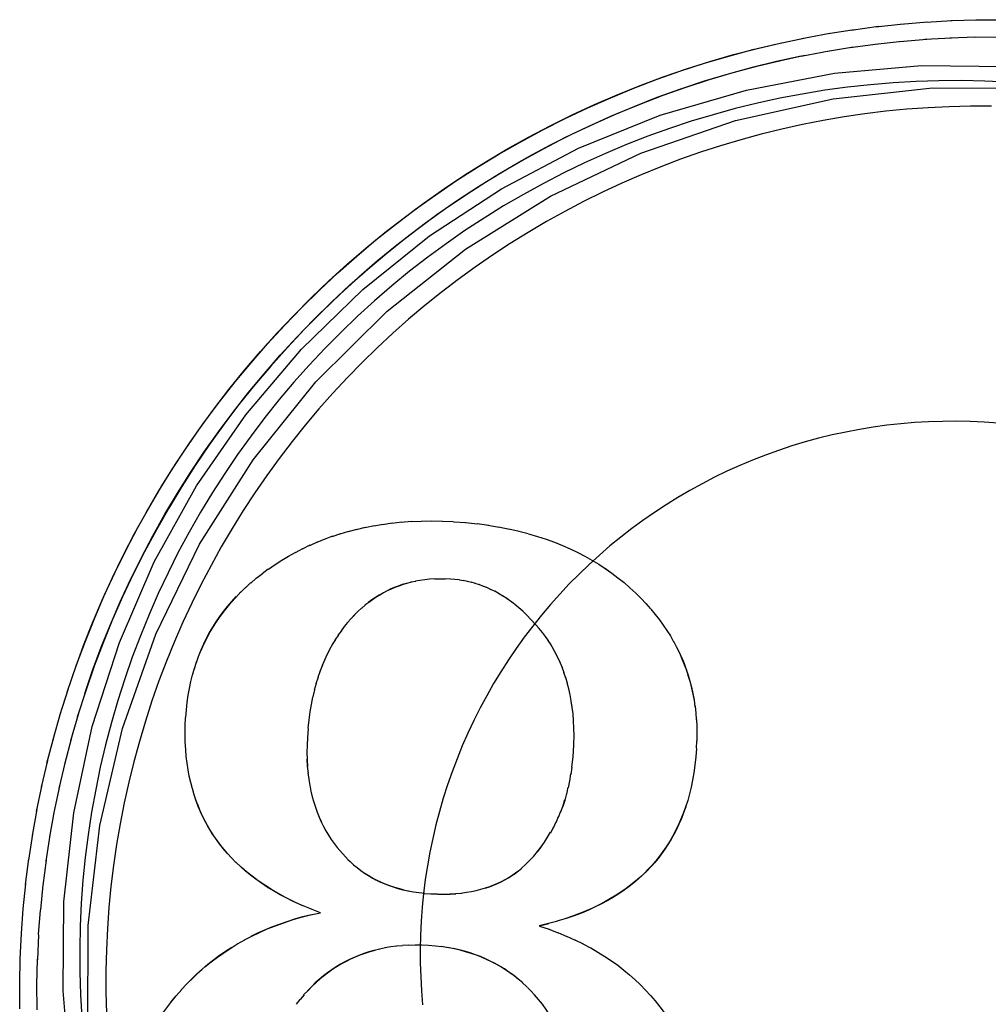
# Model space of a CAD drawing. Header units: inches. Extents: x 0 to 291, y 0 to 188.
# Tile 98 of 113: x 155.3197 to 155.4043, y 131.3782 to 131.4642. Entities that reach past the tile are written whole.
import ezdxf

# ---------------------------------------------------------------- set-up
doc = ezdxf.new("R2010")
doc.units = ezdxf.units.IN
doc.header["$LTSCALE"] = 16.018896
doc.header["$MEASUREMENT"] = 0
doc.linetypes.add('HIDDEN', pattern=[0.2, 0.1, -0.1])
doc.layers.add('02___PRT_ALL_AXES', color=7, linetype='CONTINUOUS')
doc.layers.add('DEFAULT_2', color=8, linetype='HIDDEN')

msp = doc.modelspace()

# ---------------------------------------------------------------- linework, layer by layer
at = {"layer": '02___PRT_ALL_AXES', "color": 8, "linetype": 'HIDDEN'}
for points in [[(155.323532, 131.387131), (155.32441, 131.394903), (155.326013, 131.402446), (155.328379, 131.4098), (155.331434, 131.416846), (155.335134, 131.423485), (155.339435, 131.429693), (155.344288, 131.435425), (155.349661, 131.440651), (155.355497, 131.445335), (155.36179, 131.449452), (155.368526, 131.452986), (155.375655, 131.455878), (155.383197, 131.458078), (155.390904, 131.459548), (155.398498, 131.460221), (155.406064, 131.46014)], [(155.325637, 131.385076), (155.326669, 131.393816), (155.328638, 131.402282), (155.331567, 131.410524), (155.335392, 131.41839), (155.340081, 131.425773), (155.345561, 131.432591), (155.351775, 131.438746), (155.358635, 131.444173), (155.366063, 131.448791), (155.373958, 131.452556), (155.382227, 131.455405), (155.390762, 131.45732), (155.399458, 131.458257), (155.408204, 131.458224), (155.416891, 131.457203), (155.425411, 131.455225), (155.433652, 131.452296), (155.441518, 131.448472), (155.448901, 131.443783), (155.455718, 131.438304), (155.457971, 131.436189)], [(155.404616, 131.456669), (155.402767, 131.456669), (155.400919, 131.456624), (155.399073, 131.456535), (155.397229, 131.456401), (155.395389, 131.456222), (155.393554, 131.455999), (155.391725, 131.455732), (155.389902, 131.455421), (155.388088, 131.455066), (155.386283, 131.454667), (155.384488, 131.454224), (155.382705, 131.453739), (155.380933, 131.45321), (155.379175, 131.452639), (155.377431, 131.452025), (155.375703, 131.451369), (155.373991, 131.450672), (155.372296, 131.449934), (155.370619, 131.449155), (155.368962, 131.448336), (155.367325, 131.447476), (155.36571, 131.446578), (155.364116, 131.445641), (155.362546, 131.444665), (155.360999, 131.443652), (155.359478, 131.442602), (155.357982, 131.441515), (155.356514, 131.440393), (155.355072, 131.439235), (155.353659, 131.438043), (155.352276, 131.436817), (155.350922, 131.435558), (155.349599, 131.434267), (155.348308, 131.432944), (155.347049, 131.43159), (155.345823, 131.430207), (155.344631, 131.428794), (155.343473, 131.427352), (155.342351, 131.425883), (155.341264, 131.424388), (155.340214, 131.422866), (155.339201, 131.42132), (155.338225, 131.41975), (155.337288, 131.418156), (155.33639, 131.416541), (155.33553, 131.414904), (155.334711, 131.413247), (155.333932, 131.41157), (155.333194, 131.409875), (155.332497, 131.408163), (155.331841, 131.406435), (155.331227, 131.404691), (155.330656, 131.402933), (155.330127, 131.401161), (155.329642, 131.399378), (155.329199, 131.397583), (155.3288, 131.395778), (155.328445, 131.393963), (155.328134, 131.392141), (155.327867, 131.390312), (155.327644, 131.388477), (155.327465, 131.386637), (155.327331, 131.384793)], [(155.346971, 131.326537), (155.342991, 131.330727), (155.338274, 131.336615), (155.334141, 131.342939), (155.330623, 131.349662), (155.327758, 131.356729), (155.325587, 131.364109), (155.324136, 131.371695), (155.323462, 131.379354), (155.323532, 131.387131)], [(155.349015, 131.324548), (155.345112, 131.328648), (155.339685, 131.335507), (155.335068, 131.342935), (155.331303, 131.350829), (155.328455, 131.359099), (155.326541, 131.367633), (155.325607, 131.376275), (155.325637, 131.385076)], [(155.327331, 131.384793), (155.327242, 131.382946), (155.327197, 131.381099), (155.327197, 131.37925), (155.327242, 131.377402)]]:
    msp.add_lwpolyline(points, dxfattribs=at)
at = {"layer": 'DEFAULT_2', "color": 8, "linetype": 'HIDDEN'}
for p, q in [((155.392336, 131.463322), (155.394743, 131.463649)), ((155.394506, 131.463612), (155.396885, 131.463873)), ((155.396682, 131.463845), (155.399032, 131.464043)), ((155.398863, 131.464023), (155.401182, 131.464158)), ((155.401049, 131.464144), (155.403334, 131.464219)), ((155.403236, 131.46421), (155.405488, 131.464225)), ((155.388023, 131.462576), (155.39048, 131.463038)), ((155.390175, 131.462977), (155.392608, 131.46337)), ((155.400969, 131.46264), (155.403254, 131.462717)), ((155.403154, 131.462708), (155.405404, 131.462726)), ((155.385883, 131.462119), (155.388362, 131.462652)), ((155.390113, 131.461443), (155.392546, 131.461846)), ((155.39227, 131.461796), (155.394677, 131.46213)), ((155.394436, 131.462092), (155.396815, 131.46236)), ((155.396609, 131.462332), (155.398958, 131.462534)), ((155.398787, 131.462514), (155.401105, 131.462654)), ((155.387966, 131.461034), (155.390423, 131.461506)), ((155.348385, 131.419498), (155.349162, 131.419716)), ((155.349106, 131.419684), (155.349907, 131.419882)), ((155.349847, 131.419851), (155.35067, 131.420027)), ((155.350608, 131.419998), (155.35144, 131.420149)), ((155.35139, 131.420124), (155.352233, 131.420251)), ((155.352196, 131.420229), (155.353067, 131.420332)), ((155.353025, 131.420312), (155.353923, 131.420391)), ((155.356603, 131.420416), (155.35758, 131.420372)), ((155.357596, 131.420356), (155.358666, 131.420275)), ((155.358638, 131.420292), (155.359688, 131.42017)), ((155.359645, 131.420189), (155.360661, 131.42004)), ((155.360594, 131.420064), (155.361591, 131.419887)), ((155.361509, 131.419914), (155.36248, 131.419713)), ((155.362423, 131.419737), (155.363332, 131.41952)), ((155.345665, 131.418565), (155.346369, 131.418865)), ((155.346322, 131.418826), (155.347046, 131.419107)), ((155.346993, 131.419068), (155.347737, 131.41933)), ((155.347681, 131.419292), (155.348441, 131.419533)), ((155.363305, 131.419538), (155.364125, 131.419325)), ((155.343774, 131.417671), (155.344417, 131.418023)), ((155.344392, 131.417987), (155.345053, 131.418322)), ((155.345022, 131.418285), (155.345705, 131.418603)), ((155.343168, 131.417335), (155.343792, 131.417704)), ((155.340856, 131.41583), (155.341395, 131.416227)), ((155.370872, 131.416256), (155.371426, 131.415865)), ((155.357333, 131.415338), (155.356846, 131.415358)), ((155.338965, 131.41416), (155.339424, 131.414632)), ((155.339401, 131.414581), (155.339873, 131.415034)), ((155.353908, 131.415057), (155.35348, 131.414967)), ((155.354291, 131.41514), (155.353858, 131.415065)), ((155.358461, 131.415192), (155.358097, 131.415249)), ((155.358819, 131.415121), (155.358428, 131.41521)), ((155.359172, 131.415038), (155.358779, 131.415142)), ((155.359522, 131.414941), (155.359128, 131.41506)), ((155.359867, 131.41483), (155.359474, 131.414965)), ((155.36021, 131.414705), (155.359819, 131.414856)), ((155.360552, 131.414566), (155.360162, 131.414733)), ((155.360892, 131.414412), (155.360505, 131.414595)), ((155.338553, 131.413735), (155.338997, 131.414223)), ((155.361231, 131.414243), (155.360846, 131.414442)), ((155.36157, 131.414057), (155.361185, 131.414274)), ((155.36191, 131.413854), (155.361526, 131.414089)), ((155.373511, 131.414116), (155.373664, 131.413968)), ((155.349876, 131.413058), (155.349567, 131.412796)), ((155.348955, 131.412212), (155.348651, 131.41189)), ((155.365104, 131.410997), (155.363997, 131.412197)), ((155.347521, 131.41045), (155.347224, 131.410031)), ((155.347788, 131.410831), (155.347481, 131.410429)), ((155.365356, 131.410681), (155.365089, 131.411012)), ((155.365634, 131.410314), (155.365376, 131.41066)), ((155.36588, 131.409959), (155.365611, 131.410339)), ((155.376542, 131.410379), (155.376832, 131.409867)), ((155.347018, 131.409643), (155.346741, 131.409182)), ((155.347264, 131.410054), (155.346979, 131.409617)), ((155.366113, 131.409593), (155.365855, 131.409987)), ((155.366335, 131.409218), (155.366087, 131.409625)), ((155.335114, 131.408047), (155.335312, 131.408648)), ((155.346555, 131.408769), (155.346301, 131.408267)), ((155.346781, 131.409215), (155.346514, 131.408731)), ((155.366544, 131.40883), (155.366307, 131.409253)), ((155.366742, 131.408431), (155.366516, 131.408869)), ((155.366928, 131.408019), (155.366715, 131.408472)), ((155.334937, 131.407506), (155.335115, 131.408111)), ((155.346135, 131.407819), (155.345906, 131.407275)), ((155.34634, 131.408304), (155.346099, 131.407784)), ((155.367103, 131.407593), (155.366902, 131.408059)), ((155.367265, 131.407152), (155.367079, 131.407629)), ((155.334634, 131.406378), (155.334767, 131.406983)), ((155.334778, 131.40695), (155.334932, 131.407555)), ((155.345758, 131.406783), (155.345559, 131.406197)), ((155.345941, 131.407312), (155.345725, 131.406744)), ((155.367415, 131.406695), (155.367243, 131.407185)), ((155.345588, 131.406229), (155.345405, 131.405624)), ((155.367553, 131.406221), (155.367393, 131.406732)), ((155.323172, 131.403407), (155.323928, 131.405791)), ((155.334295, 131.404577), (155.334384, 131.405201)), ((155.345431, 131.405649), (155.345287, 131.405041)), ((155.378616, 131.4048), (155.378696, 131.40418)), ((155.378702, 131.404238), (155.378762, 131.403614)), ((155.322585, 131.401335), (155.32327, 131.403704)), ((155.3248, 131.40358), (155.324106, 131.401213)), ((155.378771, 131.403663), (155.378809, 131.403037)), ((155.322051, 131.399249), (155.322667, 131.4016)), ((155.344869, 131.402288), (155.34481, 131.401509)), ((155.32419, 131.401481), (155.323567, 131.399131)), ((155.368065, 131.400232), (155.368097, 131.400954)), ((155.378841, 131.401212), (155.378812, 131.400558)), ((155.344757, 131.400207), (155.344786, 131.399552)), ((155.368028, 131.399542), (155.368081, 131.400217)), ((155.321571, 131.39715), (155.322118, 131.399481)), ((155.323635, 131.399367), (155.323081, 131.397037)), ((155.334399, 131.398664), (155.334312, 131.399245)), ((155.344786, 131.399552), (155.34482, 131.398957)), ((155.367941, 131.398917), (155.368012, 131.39956)), ((155.344855, 131.39842), (155.344926, 131.397858)), ((155.367757, 131.397677), (155.367853, 131.398307)), ((155.367865, 131.398273), (155.367956, 131.398893)), ((155.321143, 131.395039), (155.321624, 131.397349)), ((155.344942, 131.39784), (155.345028, 131.397315)), ((155.367631, 131.397105), (155.367747, 131.397722)), ((155.323135, 131.397239), (155.32265, 131.39493)), ((155.334915, 131.396475), (155.334759, 131.397037)), ((155.36749, 131.396554), (155.367623, 131.397154)), ((155.366974, 131.395012), (155.367159, 131.395563)), ((155.367159, 131.395563), (155.367329, 131.396075)), ((155.32077, 131.392918), (155.321184, 131.395205)), ((155.322691, 131.395099), (155.322272, 131.392814)), ((155.366772, 131.39453), (155.366974, 131.395067)), ((155.345849, 131.394537), (155.346034, 131.394125)), ((155.366325, 131.39361), (155.366557, 131.394114)), ((155.366556, 131.394064), (155.366773, 131.394584)), ((155.32045, 131.390789), (155.3208, 131.39305)), ((155.36608, 131.393169), (155.366325, 131.393656)), ((155.322304, 131.392947), (155.32195, 131.390688)), ((155.347425, 131.391873), (155.348371, 131.390819)), ((155.364943, 131.391512), (155.365252, 131.391912)), ((155.320184, 131.388652), (155.320472, 131.390886)), ((155.321973, 131.390787), (155.321682, 131.388555)), ((155.338565, 131.390587), (155.338181, 131.390974)), ((155.319972, 131.38651), (155.3202, 131.388714)), ((155.321698, 131.388618), (155.321481, 131.386444)), ((155.353605, 131.388096), (155.354075, 131.388008)), ((155.355085, 131.387875), (155.355628, 131.387832)), ((155.355612, 131.387848), (155.356194, 131.387823)), ((155.357257, 131.387829), (155.357797, 131.387845)), ((155.357749, 131.387858), (155.358273, 131.387891)), ((155.319815, 131.384361), (155.319972, 131.38651)), ((155.321312, 131.384271), (155.32147, 131.386416)), ((155.345947, 131.38618), (155.345095, 131.386517)), ((155.36743, 131.38567), (155.366632, 131.385443)), ((155.365919, 131.385226), (155.365096, 131.385023)), ((155.365096, 131.385023), (155.365939, 131.384735)), ((155.365919, 131.384752), (155.366742, 131.384434)), ((155.366716, 131.384454), (155.367505, 131.384119)), ((155.319719, 131.382167), (155.319823, 131.384354)), ((155.32132, 131.384263), (155.321216, 131.382079)), ((155.338712, 131.383463), (155.339331, 131.383813)), ((155.367465, 131.384146), (155.368231, 131.383792)), ((155.368183, 131.383823), (155.368923, 131.383453)), ((155.338111, 131.383095), (155.338747, 131.383508)), ((155.351168, 131.383007), (155.350636, 131.382895)), ((155.351638, 131.383104), (155.351103, 131.383011)), ((155.35314, 131.3833), (155.352622, 131.38325)), ((155.353659, 131.383347), (155.353125, 131.383315)), ((155.355396, 131.383329), (155.354792, 131.383354)), ((155.357118, 131.383121), (155.356538, 131.38322)), ((155.368893, 131.383475), (155.369574, 131.383114)), ((155.319671, 131.379979), (155.319712, 131.38221)), ((155.32117, 131.379894), (155.32121, 131.382122)), ((155.363633, 131.380044), (155.363203, 131.380415)), ((155.363994, 131.379709), (155.363578, 131.380095)), ((155.31968, 131.377791), (155.319664, 131.380057)), ((155.321181, 131.377708), (155.321163, 131.379974)), ((155.33333, 131.378926), (155.333826, 131.379463)), ((155.36404, 131.379665), (155.36395, 131.379751)), ((155.364348, 131.379354), (155.364056, 131.379649)), ((155.364697, 131.378979), (155.364317, 131.379386)), ((155.332866, 131.378357), (155.33333, 131.378926)), ((155.344153, 131.378609), (155.343818, 131.378184)), ((155.344529, 131.379016), (155.344183, 131.37861))]:
    msp.add_line(p, q, dxfattribs=at)
for points in [[(155.32381, 131.405464), (155.324639, 131.407861), (155.325403, 131.409912), (155.326219, 131.411943), (155.327088, 131.413952), (155.328008, 131.415938), (155.328979, 131.4179), (155.33, 131.419836), (155.33107, 131.421745), (155.33219, 131.423626), (155.333357, 131.425477), (155.334572, 131.427298), (155.335833, 131.429087), (155.33714, 131.430843), (155.338491, 131.432564), (155.339887, 131.434251), (155.341325, 131.4359), (155.342805, 131.437512), (155.344327, 131.439086), (155.345888, 131.44062), (155.347489, 131.442113), (155.349127, 131.443564), (155.350802, 131.444973), (155.352513, 131.446338), (155.354258, 131.447659), (155.356037, 131.448934), (155.357848, 131.450163), (155.35969, 131.451345), (155.361562, 131.45248), (155.363463, 131.453565), (155.365391, 131.454602), (155.367345, 131.455588), (155.369323, 131.456524), (155.371325, 131.457408), (155.373349, 131.458241), (155.375394, 131.459021), (155.377459, 131.459748), (155.379541, 131.460422), (155.38164, 131.461042), (155.383755, 131.461608), (155.385883, 131.462119)], [(155.324501, 131.407503), (155.325243, 131.409525), (155.326036, 131.411527), (155.326879, 131.413508), (155.327773, 131.415468), (155.328716, 131.417404), (155.329707, 131.419315), (155.330747, 131.421201), (155.331834, 131.42306), (155.332967, 131.424891), (155.334147, 131.426692), (155.335372, 131.428464), (155.336642, 131.430203), (155.337955, 131.43191), (155.339311, 131.433583), (155.340709, 131.435221), (155.342148, 131.436823), (155.343627, 131.438388), (155.345145, 131.439915), (155.346702, 131.441403), (155.348295, 131.442852), (155.349925, 131.444259), (155.35159, 131.445625), (155.353289, 131.446948), (155.355021, 131.448228), (155.356785, 131.449463), (155.35858, 131.450653), (155.360404, 131.451798), (155.362256, 131.452896), (155.364136, 131.453946), (155.366042, 131.454949), (155.367972, 131.455903), (155.369926, 131.456808), (155.371903, 131.457663), (155.3739, 131.458468), (155.375917, 131.459221), (155.377953, 131.459924), (155.380006, 131.460575), (155.382074, 131.461173), (155.384158, 131.461719), (155.386254, 131.462212)], [(155.387966, 131.461034), (155.38583, 131.460568), (155.383707, 131.460047), (155.381598, 131.459471), (155.379506, 131.45884), (155.37743, 131.458153), (155.375373, 131.457413), (155.373337, 131.45662), (155.371321, 131.455773), (155.369329, 131.454874), (155.367361, 131.453923), (155.365418, 131.452921), (155.363502, 131.451868), (155.361615, 131.450765), (155.359757, 131.449614), (155.357929, 131.448414), (155.356134, 131.447167), (155.354372, 131.445873), (155.352645, 131.444533), (155.350953, 131.443149), (155.349298, 131.441721), (155.347681, 131.44025), (155.346103, 131.438738), (155.344565, 131.437184), (155.343068, 131.435591), (155.341613, 131.433959), (155.340202, 131.43229), (155.338835, 131.430584), (155.337513, 131.428843), (155.336237, 131.427068), (155.335008, 131.425261), (155.333827, 131.423421), (155.332694, 131.421552), (155.33161, 131.419653), (155.330577, 131.417727), (155.329594, 131.415774), (155.328663, 131.413797), (155.327784, 131.411795), (155.326958, 131.409772), (155.326185, 131.407727), (155.325465, 131.405663), (155.324699, 131.403279)], [(155.325345, 131.40533), (155.326043, 131.407364), (155.326794, 131.409379), (155.327596, 131.411373), (155.328449, 131.413347), (155.329353, 131.415298), (155.330307, 131.417225), (155.33131, 131.419127), (155.332361, 131.421002), (155.333461, 131.42285), (155.334608, 131.424669), (155.335801, 131.426457), (155.33704, 131.428215), (155.338323, 131.429939), (155.339651, 131.431631), (155.341022, 131.433287), (155.342435, 131.434908), (155.343889, 131.436492), (155.345384, 131.438037), (155.346918, 131.439544), (155.34849, 131.441011), (155.350099, 131.442437), (155.351745, 131.443821), (155.353425, 131.445162), (155.35514, 131.446459), (155.356887, 131.447712), (155.358667, 131.448919), (155.360476, 131.45008), (155.362315, 131.451194), (155.364182, 131.452261), (155.366076, 131.453279), (155.367995, 131.454248), (155.369939, 131.455167), (155.371906, 131.456036), (155.373894, 131.456854), (155.375903, 131.45762), (155.377931, 131.458335), (155.379977, 131.458997), (155.382039, 131.459606), (155.384116, 131.460162), (155.386206, 131.460664), (155.388309, 131.461112)], [(155.406029, 131.458762), (155.404028, 131.458857), (155.402026, 131.458899), (155.400024, 131.458889), (155.398022, 131.458827), (155.396023, 131.458712), (155.394027, 131.458544), (155.392036, 131.458325), (155.390052, 131.458054), (155.388076, 131.45773), (155.386108, 131.457355), (155.384152, 131.456929), (155.382207, 131.456452), (155.380275, 131.455924), (155.378358, 131.455345), (155.376456, 131.454717), (155.374572, 131.454039), (155.372706, 131.453311), (155.370859, 131.452536), (155.369034, 131.451712), (155.367231, 131.450841), (155.365451, 131.449922), (155.363696, 131.448958), (155.361966, 131.447948), (155.360264, 131.446893), (155.35859, 131.445794), (155.356945, 131.444651), (155.355331, 131.443466), (155.353748, 131.442238), (155.352198, 131.44097), (155.350682, 131.439662), (155.349201, 131.438314), (155.347755, 131.436929), (155.346346, 131.435505), (155.344975, 131.434046), (155.343642, 131.432551), (155.342349, 131.431021), (155.341097, 131.429459), (155.339885, 131.427864), (155.338716, 131.426237), (155.33759, 131.424581), (155.336508, 131.422896), (155.33547, 131.421183), (155.334478, 131.419444), (155.333531, 131.417679), (155.332631, 131.41589), (155.331778, 131.414078), (155.330972, 131.412245), (155.330215, 131.410391), (155.329507, 131.408517), (155.328848, 131.406626), (155.328238, 131.404719), (155.327679, 131.402796), (155.327171, 131.400858), (155.326713, 131.398909), (155.326306, 131.396948), (155.325951, 131.394977), (155.325648, 131.392997), (155.325396, 131.391011), (155.325197, 131.389018), (155.32505, 131.387021)], [(155.405195, 131.428959), (155.403981, 131.429048), (155.402765, 131.429106), (155.401548, 131.429132), (155.40033, 131.429125), (155.399114, 131.429087), (155.397898, 131.429018), (155.396685, 131.428916), (155.395475, 131.428783), (155.394269, 131.428618), (155.393068, 131.428421), (155.391872, 131.428193), (155.390683, 131.427934), (155.389501, 131.427644), (155.388326, 131.427323), (155.387161, 131.426971), (155.386005, 131.426589), (155.38486, 131.426177), (155.383725, 131.425735), (155.382603, 131.425264), (155.381494, 131.424763), (155.380397, 131.424233), (155.379316, 131.423675), (155.378249, 131.423089), (155.377198, 131.422475), (155.376163, 131.421834), (155.375145, 131.421165), (155.374146, 131.420471), (155.373164, 131.41975), (155.372202, 131.419004), (155.37126, 131.418234), (155.370338, 131.417438), (155.369438, 131.416619), (155.368559, 131.415777), (155.367703, 131.414912), (155.366869, 131.414024), (155.366059, 131.413116), (155.365273, 131.412186), (155.364512, 131.411236), (155.363776, 131.410267), (155.363065, 131.409278), (155.362381, 131.408272), (155.361723, 131.407247), (155.361092, 131.406206), (155.360489, 131.405149), (155.359913, 131.404076), (155.359366, 131.402989), (155.358847, 131.401887), (155.358358, 131.400773), (155.357898, 131.399646), (155.357467, 131.398507), (155.357067, 131.397358), (155.356696, 131.396198), (155.356356, 131.395029), (155.356047, 131.393852), (155.355769, 131.392667), (155.355522, 131.391475), (155.355306, 131.390277), (155.355122, 131.389074), (155.354969, 131.387866), (155.354848, 131.386655), (155.354758, 131.385441)], [(155.353881, 131.420372), (155.354764, 131.420408), (155.355676, 131.420418), (155.356621, 131.420401)], [(155.364149, 131.419307), (155.364933, 131.419076), (155.365688, 131.418828), (155.366414, 131.418564), (155.367114, 131.418282), (155.36779, 131.417985), (155.368444, 131.417672), (155.369076, 131.417343), (155.369688, 131.416998), (155.370281, 131.416638), (155.370858, 131.416261), (155.371418, 131.415867), (155.371962, 131.415457), (155.372492, 131.415028), (155.373008, 131.414581), (155.373511, 131.414116)], [(155.341411, 131.416211), (155.341986, 131.416606), (155.342572, 131.416981), (155.343168, 131.417335)], [(155.339862, 131.414996), (155.34035, 131.415406), (155.340866, 131.415811)], [(155.355933, 131.415351), (155.355501, 131.415323), (155.355072, 131.41528), (155.354654, 131.415222), (155.35425, 131.41515)], [(155.353535, 131.414962), (155.353172, 131.414855), (155.352816, 131.414735), (155.352468, 131.414603), (155.352127, 131.414458), (155.351792, 131.4143), (155.351463, 131.414129), (155.351138, 131.413945), (155.350817, 131.413746), (155.3505, 131.413533), (155.350187, 131.413304), (155.34983, 131.41305)], [(155.35348, 131.414967), (155.353111, 131.414856), (155.352751, 131.414733), (155.352399, 131.414596), (155.352057, 131.414449), (155.351723, 131.414289), (155.351396, 131.414117), (155.351075, 131.413932), (155.350757, 131.413733), (155.350444, 131.413519), (155.350135, 131.413292)], [(155.356863, 131.415343), (155.356395, 131.415347), (155.355945, 131.415335)], [(155.358071, 131.415266), (155.357706, 131.415308), (155.357333, 131.415338)], [(155.335306, 131.408576), (155.335526, 131.409169), (155.335757, 131.409681), (155.336005, 131.410181), (155.336268, 131.410668), (155.336547, 131.411144), (155.336843, 131.411609), (155.337156, 131.412064), (155.337484, 131.412509), (155.337831, 131.412945), (155.3382, 131.413379), (155.33859, 131.413806)], [(155.335515, 131.409092), (155.33574, 131.409596), (155.335981, 131.41009), (155.336239, 131.410573), (155.336514, 131.411048), (155.336807, 131.411514), (155.337117, 131.411972), (155.337446, 131.412422), (155.337794, 131.412866), (155.338163, 131.413303), (155.338553, 131.413735)], [(155.362595, 131.413391), (155.362251, 131.413632), (155.361875, 131.413881)], [(155.362919, 131.413148), (155.362571, 131.413412), (155.362225, 131.413654)], [(155.373664, 131.413968), (155.373981, 131.413652), (155.374422, 131.413187)], [(155.373967, 131.413665), (155.374409, 131.4132), (155.374821, 131.412737)], [(155.349532, 131.412794), (155.349234, 131.41252), (155.348935, 131.412223), (155.348635, 131.411906)], [(155.363997, 131.412197), (155.363642, 131.412532), (155.363289, 131.412842), (155.36294, 131.413128)], [(155.374836, 131.412723), (155.375223, 131.412257), (155.375587, 131.411791), (155.375927, 131.411322), (155.376245, 131.410852), (155.376542, 131.410379)], [(155.348635, 131.411906), (155.34833, 131.411557), (155.348036, 131.411195), (155.347753, 131.410819)], [(155.37682, 131.409902), (155.377091, 131.409379), (155.377333, 131.408885), (155.377556, 131.408385), (155.37776, 131.407883), (155.377945, 131.407376), (155.378113, 131.406863), (155.378264, 131.406344), (155.378396, 131.40582), (155.378513, 131.405287), (155.378613, 131.404739)], [(155.377078, 131.409422), (155.377317, 131.408936), (155.377539, 131.408446), (155.377744, 131.40795), (155.377931, 131.407446), (155.378101, 131.406936), (155.378255, 131.406417), (155.378392, 131.405888), (155.378512, 131.40535), (155.378616, 131.4048)], [(155.334187, 131.403241), (155.334239, 131.40391), (155.33431, 131.404557), (155.3344, 131.405183), (155.334508, 131.405789), (155.334634, 131.406378)], [(155.367953, 131.404137), (155.367871, 131.404694), (155.367774, 131.405228), (155.367659, 131.405754), (155.367531, 131.406259)], [(155.345263, 131.405017), (155.345135, 131.404383), (155.345025, 131.403729), (155.344931, 131.403041), (155.344854, 131.402304)], [(155.368081, 131.400217), (155.368113, 131.400948), (155.368124, 131.401646), (155.368113, 131.402311), (155.368082, 131.402944), (155.368033, 131.40355), (155.367967, 131.40413), (155.367886, 131.404685)], [(155.334296, 131.39926), (155.334227, 131.39985), (155.334175, 131.400462), (155.334142, 131.401107), (155.334128, 131.401786), (155.334138, 131.402503), (155.334171, 131.403257)], [(155.378821, 131.403074), (155.378853, 131.402468), (155.378866, 131.401845), (155.378857, 131.401203)], [(155.34481, 131.401509), (155.34478, 131.400827), (155.344772, 131.400174)], [(155.378828, 131.400542), (155.378771, 131.3998), (155.378695, 131.399091), (155.378601, 131.398415), (155.378489, 131.397769), (155.378362, 131.397152), (155.378219, 131.39656), (155.378061, 131.395993)], [(155.344769, 131.399594), (155.344802, 131.399003), (155.344873, 131.398387)], [(155.334757, 131.397003), (155.334613, 131.397555), (155.334488, 131.398119), (155.334383, 131.398684)], [(155.345013, 131.397327), (155.345115, 131.396818), (155.345234, 131.396323), (155.345367, 131.395848), (155.345512, 131.395395), (155.34567, 131.394958), (155.345843, 131.394531), (155.346029, 131.394117), (155.346226, 131.39372), (155.346436, 131.393334), (155.346659, 131.392958), (155.346896, 131.392591), (155.347146, 131.392235), (155.347409, 131.391888)], [(155.337865, 131.391318), (155.337531, 131.391705), (155.337215, 131.392099), (155.336915, 131.392499), (155.336632, 131.392908), (155.336365, 131.393324), (155.336114, 131.39375), (155.335877, 131.394185), (155.335654, 131.39463), (155.335446, 131.395085), (155.335253, 131.395553), (155.335074, 131.396034), (155.334909, 131.396528)], [(155.338218, 131.390937), (155.337798, 131.391391), (155.337433, 131.391821), (155.337089, 131.392258), (155.33677, 131.392698), (155.336473, 131.393143), (155.336196, 131.393595), (155.335938, 131.394054), (155.335699, 131.394519), (155.335479, 131.394991), (155.335275, 131.395472), (155.335088, 131.395966), (155.334915, 131.396475)], [(155.36716, 131.395508), (155.367333, 131.396022), (155.367484, 131.396605)], [(155.378061, 131.395993), (155.377856, 131.395409), (155.377656, 131.394851), (155.377441, 131.394311), (155.377214, 131.393799), (155.376974, 131.393309), (155.376724, 131.392841), (155.376461, 131.392391), (155.376184, 131.391955), (155.375894, 131.391532), (155.375591, 131.391124), (155.375274, 131.390728), (155.374944, 131.390346), (155.3746, 131.389976), (155.374239, 131.389616), (155.373865, 131.389267), (155.373482, 131.388935), (155.373086, 131.388615), (155.372677, 131.388306), (155.37225, 131.388006), (155.371798, 131.38771), (155.37132, 131.387419), (155.370808, 131.387132), (155.370275, 131.386854), (155.369733, 131.386593), (155.369173, 131.386345), (155.368595, 131.386109), (155.367986, 131.385882), (155.367332, 131.385659)], [(155.37789, 131.395447), (155.377705, 131.394923), (155.377508, 131.394418), (155.377297, 131.393931), (155.377074, 131.39346), (155.376839, 131.393006), (155.37659, 131.392565), (155.37633, 131.392139), (155.376056, 131.391725), (155.375769, 131.391323), (155.375469, 131.390933), (155.375154, 131.390553), (155.374825, 131.390184), (155.374481, 131.389823), (155.374121, 131.389472), (155.373743, 131.38913), (155.373349, 131.388797), (155.372935, 131.388471), (155.372501, 131.388154), (155.372046, 131.387844), (155.371568, 131.387543), (155.371066, 131.387249), (155.370537, 131.386964), (155.369981, 131.386687), (155.369394, 131.386419), (155.368776, 131.386159), (155.368122, 131.38591), (155.36743, 131.38567)], [(155.364602, 131.391137), (155.364932, 131.391533), (155.365244, 131.391938), (155.365538, 131.392352), (155.365816, 131.392775), (155.366079, 131.39321)], [(155.345159, 131.386482), (155.344312, 131.386844), (155.343584, 131.387177), (155.342905, 131.387515), (155.342278, 131.387852), (155.341681, 131.388201), (155.341085, 131.388578), (155.340513, 131.388969), (155.339979, 131.389364), (155.33948, 131.389764), (155.339018, 131.390163), (155.33855, 131.390602)], [(155.348355, 131.390834), (155.348549, 131.390649), (155.348853, 131.390379), (155.349165, 131.390123), (155.349485, 131.389881), (155.349812, 131.389654), (155.350146, 131.389442), (155.350487, 131.389243), (155.350839, 131.389057), (155.3512, 131.388884), (155.351573, 131.388722), (155.351957, 131.388573), (155.35235, 131.388438), (155.352758, 131.388315), (155.35319, 131.388202)], [(155.363561, 131.390103), (155.363829, 131.390339), (155.364091, 131.390589), (155.364349, 131.390856), (155.364602, 131.391137)], [(155.344416, 131.38679), (155.343718, 131.387105), (155.343062, 131.387427), (155.342444, 131.387754), (155.341861, 131.388087), (155.341311, 131.388426), (155.340792, 131.388769), (155.340302, 131.389117), (155.339838, 131.389471), (155.339399, 131.389829), (155.338984, 131.390193)], [(155.349787, 131.389666), (155.350115, 131.389454), (155.350453, 131.389256), (155.3508, 131.389069), (155.351159, 131.388895), (155.351529, 131.388731), (155.351913, 131.38858), (155.352311, 131.388441), (155.352725, 131.388313), (155.353156, 131.388198), (155.353639, 131.388102)], [(155.35824, 131.387905), (155.358714, 131.387968), (155.359156, 131.388044), (155.359576, 131.388134), (155.359984, 131.388237), (155.360375, 131.388353), (155.360749, 131.388479), (155.361106, 131.388617), (155.361447, 131.388763), (155.361776, 131.388921), (155.362098, 131.389091), (155.36241, 131.389272), (155.362712, 131.389464), (155.363004, 131.389666), (155.363287, 131.389879)], [(155.360355, 131.388326), (155.360723, 131.388449), (155.361078, 131.388584), (155.361421, 131.388729), (155.361752, 131.388886), (155.362074, 131.389053), (155.362386, 131.389232), (155.362689, 131.389423), (155.362984, 131.389625), (155.363272, 131.38984), (155.363553, 131.390068)], [(155.354092, 131.388017), (155.354566, 131.387947), (155.355074, 131.387891)], [(155.356214, 131.387808), (155.356771, 131.387802), (155.357297, 131.387815)], [(155.32505, 131.387021), (155.324955, 131.38502), (155.324913, 131.383018), (155.324923, 131.381015), (155.324985, 131.379014), (155.3251, 131.377014)], [(155.339311, 131.383826), (155.339969, 131.384147), (155.340628, 131.384463), (155.341308, 131.384762), (155.342012, 131.385044), (155.342741, 131.385308), (155.343496, 131.385555), (155.344281, 131.385783), (155.345099, 131.385991), (155.345947, 131.38618)], [(155.33989, 131.38413), (155.340484, 131.384419), (155.341091, 131.384692), (155.341716, 131.38495), (155.342368, 131.385197), (155.343039, 131.385429), (155.343719, 131.385642), (155.344422, 131.38584), (155.345161, 131.386025)], [(155.354758, 131.385441), (155.3547, 131.384224), (155.354675, 131.383008), (155.354681, 131.38179), (155.354719, 131.380574), (155.354788, 131.379358), (155.35489, 131.378145)], [(155.366697, 131.385442), (155.365881, 131.385236), (155.36508, 131.385038)], [(155.333769, 131.379433), (155.334318, 131.379991), (155.334821, 131.380496), (155.335336, 131.380979), (155.335863, 131.381441), (155.336403, 131.381883), (155.336958, 131.382306), (155.337526, 131.382709), (155.338111, 131.383095)], [(155.334218, 131.379919), (155.334674, 131.380384), (155.335141, 131.380831), (155.335622, 131.381263), (155.336114, 131.381679), (155.336618, 131.382078), (155.337133, 131.38246), (155.337659, 131.382825), (155.338196, 131.383174)], [(155.350711, 131.382896), (155.350267, 131.38277), (155.349834, 131.38263), (155.349411, 131.382475), (155.348998, 131.382307), (155.348593, 131.382124), (155.348196, 131.381926), (155.347806, 131.381714), (155.347423, 131.381486), (155.347046, 131.381242), (155.346674, 131.380981), (155.346307, 131.380703), (155.345944, 131.380407), (155.345585, 131.380091), (155.34523, 131.379755), (155.344878, 131.379397), (155.344487, 131.379002)], [(155.350636, 131.382895), (155.350183, 131.382764), (155.349741, 131.382618), (155.349311, 131.382458), (155.348892, 131.382283), (155.348482, 131.382094), (155.348084, 131.381891), (155.347695, 131.381674), (155.347316, 131.381444), (155.346944, 131.381199), (155.346579, 131.380938), (155.346217, 131.38066), (155.345856, 131.38036), (155.345501, 131.380044), (155.345159, 131.379716), (155.344822, 131.37937)], [(155.352605, 131.383266), (155.352097, 131.383199), (155.351593, 131.383113)], [(155.354811, 131.383339), (155.354232, 131.383345), (155.353676, 131.383332)], [(155.356571, 131.383203), (155.356002, 131.383267), (155.355412, 131.383313)], [(155.363267, 131.38036), (155.362893, 131.380658), (155.362512, 131.380939), (155.362123, 131.381204), (155.361726, 131.381452), (155.361319, 131.381686), (155.360903, 131.381904), (155.360477, 131.382108), (155.360039, 131.382297), (155.359589, 131.382472), (155.359126, 131.382632), (155.358648, 131.382777), (155.358155, 131.382907), (155.357646, 131.383022), (155.357068, 131.383142)], [(155.363203, 131.380415), (155.362822, 131.380715), (155.362432, 131.380999), (155.362035, 131.381266), (155.361631, 131.381515), (155.36122, 131.381747), (155.360802, 131.381962), (155.360375, 131.382162), (155.359941, 131.382346), (155.359496, 131.382515), (155.359033, 131.382672), (155.358557, 131.382814), (155.358074, 131.382939), (155.357578, 131.383048)], [(155.369583, 131.383103), (155.370213, 131.38274), (155.370815, 131.382367), (155.371391, 131.381982), (155.371943, 131.381586), (155.372471, 131.381178), (155.372978, 131.380759), (155.373463, 131.380327), (155.373868, 131.379944)], [(155.373868, 131.379944), (155.37393, 131.379883), (155.374377, 131.379427), (155.374807, 131.378957), (155.37522, 131.378472), (155.375616, 131.377973), (155.375996, 131.377458), (155.376361, 131.376927), (155.37671, 131.376377), (155.377045, 131.37581)], [(155.331618, 131.376568), (155.332015, 131.377165), (155.332434, 131.377755), (155.332878, 131.378336), (155.333345, 131.378911)], [(155.366343, 131.376748), (155.366019, 131.377255), (155.365691, 131.377732), (155.36536, 131.378178), (155.365022, 131.378599), (155.364674, 131.379003)]]:
    msp.add_lwpolyline(points, dxfattribs=at)

doc.saveas('drawing.dxf')
